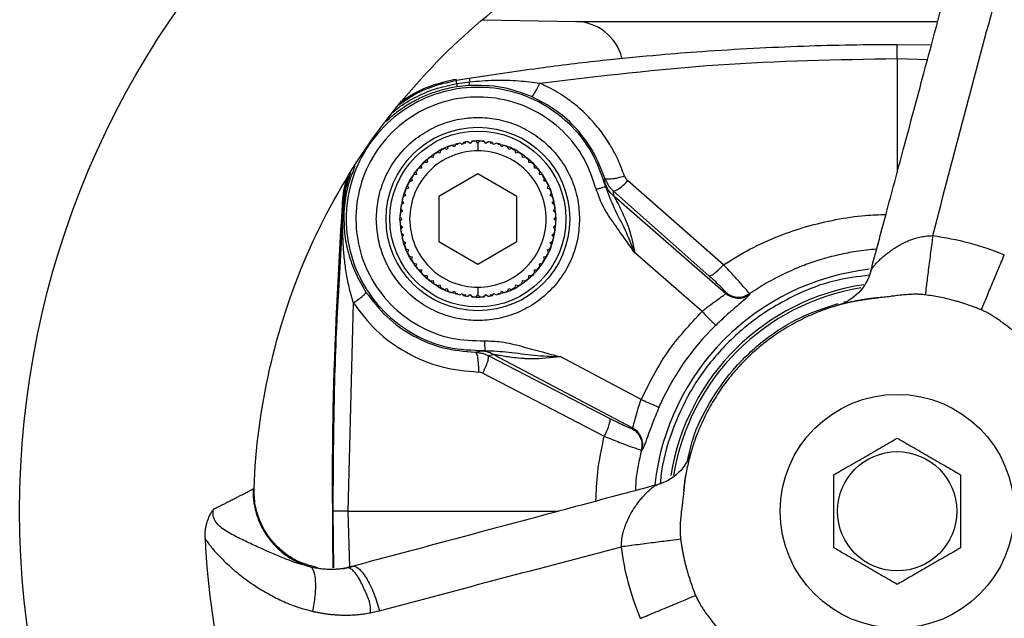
# Model space of a CAD drawing. Header units: millimetres. Extents: x 415 to 1550, y 0 to 812.
# Tile 2 of 51: x 724 to 825, y 79 to 141. Entities that reach past the tile are written whole.
import ezdxf

# ---------------------------------------------------------------- set-up
doc = ezdxf.new("R2010")
doc.units = ezdxf.units.MM

msp = doc.modelspace()

# ---------------------------------------------------------------- linework, layer by layer
at = {"color": 7, "linetype": 'Continuous', "lineweight": 25}
for p, q in [((771.21, 140.62), (780.77, 140.45)), ((817.24, 138.02), (813.74, 138.07)), ((768.52, 134.52), (768.54, 134.41)), ((769.86, 134.62), (768.54, 134.41)), ((768.57, 134.09), (769.91, 134.27)), ((769.79, 133.9), (768.59, 133.76)), ((767.57, 127.31), (767.31, 127.41)), ((767.67, 127.57), (767.57, 127.31)), ((768.33, 127.61), (768.08, 127.73)), ((768.46, 127.86), (768.33, 127.61)), ((769.12, 127.82), (768.89, 127.97)), ((769.27, 128.05), (769.12, 127.82)), ((769.93, 127.95), (769.71, 128.12)), ((770.1, 128.16), (769.93, 127.95)), ((770.74, 127.99), (770.55, 128.19)), ((770.94, 128.19), (770.74, 127.99)), ((770.74, 127.99), (770.74, 127.19)), ((771.56, 127.95), (771.38, 128.16)), ((771.78, 128.12), (771.56, 127.95)), ((772.37, 127.82), (772.21, 128.05)), ((772.6, 127.97), (772.37, 127.82)), ((773.15, 127.61), (773.03, 127.86)), ((773.4, 127.73), (773.15, 127.61)), ((773.92, 127.31), (773.82, 127.57)), ((774.18, 127.41), (773.92, 127.31)), ((765.54, 126.26), (765.53, 125.98)), ((766.16, 126.5), (765.88, 126.54)), ((766.2, 126.77), (766.16, 126.5)), ((766.84, 126.94), (766.57, 127.02)), ((766.92, 127.21), (766.84, 126.94)), ((774.64, 126.94), (774.57, 127.21)), ((774.91, 127.02), (774.64, 126.94)), ((775.33, 126.5), (775.29, 126.77)), ((775.6, 126.54), (775.33, 126.5)), ((775.96, 125.98), (775.95, 126.26)), ((764.95, 125.41), (764.67, 125.39)), ((764.93, 125.69), (764.95, 125.41)), ((765.53, 125.98), (765.25, 126)), ((776.24, 126), (775.96, 125.98)), ((776.54, 125.41), (776.56, 125.69)), ((776.82, 125.39), (776.54, 125.41)), ((763.92, 124.36), (763.99, 124.09)), ((764.43, 124.77), (764.16, 124.73)), ((764.39, 125.05), (764.43, 124.77)), ((770.74, 124.81), (766.74, 122.5)), ((774.74, 122.5), (770.74, 124.81)), ((777.05, 124.77), (777.1, 125.05)), ((777.33, 124.73), (777.05, 124.77)), ((777.5, 124.09), (777.57, 124.36)), ((783.75, 123.97), (783.75, 124.39)), ((763.62, 123.36), (763.36, 123.26)), ((763.52, 123.62), (763.62, 123.36)), ((763.99, 124.09), (763.72, 124.02)), ((777.77, 124.02), (777.5, 124.09)), ((777.87, 123.36), (777.97, 123.62)), ((778.13, 123.26), (777.87, 123.36)), ((795.93, 115.5), (786.07, 124.13)), ((763.33, 122.6), (763.08, 122.47)), ((763.2, 122.85), (763.33, 122.6)), ((766.74, 122.5), (766.74, 117.88)), ((774.74, 117.88), (774.74, 122.5)), ((778.16, 122.6), (778.29, 122.85)), ((778.41, 122.47), (778.16, 122.6)), ((784.67, 122.54), (784.64, 123.04)), ((784.64, 123.04), (794.43, 114.36)), ((796.15, 112.56), (784.67, 122.54)), ((756.92, 121.64), (756.81, 121.65)), ((756.87, 120.84), (756.92, 121.64)), ((756.92, 121.64), (756.99, 121.64)), ((756.93, 120.83), (756.99, 121.64)), ((756.99, 121.64), (757.05, 121.58)), ((757.05, 121.58), (757, 120.86)), ((762.81, 121.22), (762.99, 121)), ((763.11, 121.81), (762.88, 121.66)), ((762.96, 122.04), (763.11, 121.81)), ((778.37, 121.81), (778.53, 122.04)), ((778.61, 121.66), (778.37, 121.81)), ((778.5, 121), (778.68, 121.22)), ((756.93, 120.83), (756.87, 120.84)), ((756.93, 120.83), (757, 120.86)), ((762.75, 120.39), (762.94, 120.19)), ((762.94, 120.19), (762.75, 119.99)), ((762.99, 121), (762.77, 120.83)), ((778.72, 120.83), (778.5, 121)), ((778.54, 120.19), (778.74, 120.39)), ((778.74, 119.99), (778.54, 120.19)), ((762.77, 119.55), (762.99, 119.37)), ((762.99, 119.37), (762.81, 119.16)), ((778.5, 119.37), (778.72, 119.55)), ((778.68, 119.16), (778.5, 119.37)), ((762.88, 118.72), (763.11, 118.57)), ((763.11, 118.57), (762.96, 118.33)), ((778.37, 118.57), (778.61, 118.72)), ((778.53, 118.33), (778.37, 118.57)), ((763.08, 117.9), (763.33, 117.78)), ((763.33, 117.78), (763.2, 117.53)), ((766.74, 117.88), (770.74, 115.57)), ((770.74, 115.57), (774.74, 117.88)), ((778.16, 117.78), (778.41, 117.9)), ((778.29, 117.53), (778.16, 117.78)), ((763.36, 117.12), (763.62, 117.02)), ((763.62, 117.02), (763.52, 116.75)), ((763.72, 116.36), (763.99, 116.29)), ((763.99, 116.29), (763.92, 116.02)), ((777.5, 116.29), (777.77, 116.36)), ((777.57, 116.02), (777.5, 116.29)), ((777.87, 117.02), (778.13, 117.12)), ((777.97, 116.75), (777.87, 117.02)), ((793.73, 110.7), (786.82, 116.71)), ((764.16, 115.65), (764.43, 115.6)), ((764.43, 115.6), (764.39, 115.33)), ((777.05, 115.6), (777.33, 115.65)), ((777.1, 115.33), (777.05, 115.6)), ((764.67, 114.98), (764.95, 114.97)), ((764.95, 114.97), (764.93, 114.69)), ((765.25, 114.38), (765.53, 114.39)), ((765.53, 114.39), (765.54, 114.11)), ((775.95, 114.11), (775.96, 114.39)), ((775.96, 114.39), (776.24, 114.38)), ((776.54, 114.97), (776.82, 114.98)), ((776.56, 114.69), (776.54, 114.97)), ((765.88, 113.83), (766.16, 113.88)), ((766.16, 113.88), (766.2, 113.6)), ((766.57, 113.36), (766.84, 113.43)), ((766.84, 113.43), (766.92, 113.16)), ((770.74, 113.19), (770.74, 112.39)), ((774.57, 113.16), (774.64, 113.43)), ((774.64, 113.43), (774.91, 113.36)), ((775.29, 113.6), (775.33, 113.88)), ((775.33, 113.88), (775.6, 113.83)), ((767.31, 112.96), (767.57, 113.06)), ((767.57, 113.06), (767.67, 112.8)), ((768.08, 112.64), (768.33, 112.77)), ((768.33, 112.77), (768.46, 112.52)), ((768.89, 112.41), (769.12, 112.56)), ((769.12, 112.56), (769.27, 112.32)), ((769.71, 112.26), (769.93, 112.43)), ((769.93, 112.43), (770.1, 112.21)), ((770.55, 112.19), (770.74, 112.39)), ((770.74, 112.39), (770.94, 112.19)), ((771.38, 112.21), (771.56, 112.43)), ((771.56, 112.43), (771.78, 112.26)), ((772.21, 112.32), (772.37, 112.56)), ((772.37, 112.56), (772.6, 112.41)), ((773.03, 112.52), (773.15, 112.77)), ((773.15, 112.77), (773.4, 112.64)), ((773.82, 112.8), (773.92, 113.06)), ((773.92, 113.06), (774.18, 112.96)), ((796.16, 112.66), (796.15, 112.56)), ((798.59, 112.51), (798.59, 112.42)), ((757.45, 90.19), (757.97, 111.58)), ((770.45, 106.52), (770.9, 106.64)), ((771.8, 106.17), (772.34, 106.29)), ((771.8, 106.17), (784.26, 99.73)), ((772.34, 106.29), (786.59, 98.75)), ((787.49, 101.66), (779.17, 106.06)), ((771.24, 104.36), (783.7, 97.89)), ((786.5, 98.71), (786.59, 98.75)), ((787.59, 96.51), (787.51, 96.48)), ((755.86, 90.19), (755.92, 84.39)), ((757.08, 84.4), (757.76, 84.5))]:
    msp.add_line(p, q, dxfattribs=at)
at = {"color": 8, "linetype": 'Continuous', "lineweight": 25}
for p, q in [((780.77, 140.45), (817.9, 140.45)), ((813.74, 136.66), (816.85, 136.55)), ((813.74, 136.66), (813.74, 124.96)), ((773.75, 135.18), (769.86, 134.62)), ((769.51, 127.99), (769.19, 127.93)), ((772.3, 127.93), (771.98, 127.99)), ((783.75, 124.39), (783.95, 123.98)), ((756.87, 120.84), (756.4, 112.16)), ((769.19, 112.45), (769.51, 112.39)), ((771.98, 112.39), (772.3, 112.45)), ((808.27, 111.7), (808.71, 111.77)), ((770.45, 106.52), (770.86, 106.46)), ((757.59, 84.46), (757.45, 90.19)), ((757.45, 90.19), (778.97, 90.19))]:
    msp.add_line(p, q, dxfattribs=at)
at = {"color": 7, "linetype": 'Continuous', "lineweight": 25}
for centre, radius in [((813.74, 90.19), 90), ((770.74, 120.19), 9.42), ((770.74, 120.19), 9.03), ((813.74, 90.19), 12), ((813.74, 90.19), 6.12)]:
    msp.add_circle(centre, radius, dxfattribs=at)
for centre, radius, start, end in [((780.68, 135.46), 5, 14.8598, 89), ((770.74, 120.19), 8, 115.4152, 118.5848), ((770.74, 120.19), 8, 109.4152, 112.5848), ((770.74, 120.19), 8, 103.4152, 106.5848), ((770.74, 120.19), 8, 97.4152, 100.5848), ((770.74, 120.19), 8, 91.4152, 94.5848), ((770.74, 120.19), 8, 85.4152, 88.5848), ((770.74, 120.19), 8, 79.4152, 82.5848), ((770.74, 120.19), 8, 73.4152, 76.5848), ((770.74, 120.19), 8, 67.4152, 70.5848), ((770.74, 120.19), 8, 61.4152, 64.5848), ((770.74, 120.19), 8, 127.4152, 130.5848), ((770.74, 120.19), 8, 121.4152, 124.5848), ((770.74, 120.19), 8, 55.4152, 58.5848), ((770.74, 120.19), 8, 49.4152, 52.5848), ((770.74, 120.19), 8, 139.4152, 142.5848), ((770.74, 120.19), 8, 133.4152, 136.5848), ((770.74, 120.19), 8, 43.4152, 46.5848), ((770.74, 120.19), 8, 37.4152, 40.5848), ((770.74, 120.19), 8, 145.4152, 148.5848), ((770.74, 120.19), 8, 31.4152, 34.5848), ((770.74, 120.19), 8, 157.4152, 160.5848), ((770.74, 120.19), 8, 151.4152, 154.5848), ((770.74, 120.19), 8, 25.4152, 28.5848), ((770.74, 120.19), 8, 19.4152, 22.5848), ((783.67, 125.79), 2.92, 289.4291, 325.3121), ((770.74, 120.19), 8, 163.4152, 166.5848), ((770.74, 120.19), 8, 13.4152, 16.5848), ((770.74, 120.19), 8, 169.4152, 172.5848), ((770.74, 120.19), 8, 7.4152, 10.5848), ((770.74, 120.19), 8, 175.4152, 178.5848), ((770.74, 120.19), 8, 1.4152, 4.5848), ((770.74, 120.19), 8, 181.4152, 184.5848), ((770.74, 120.19), 8, 355.4152, 358.5848), ((770.74, 120.19), 8, 187.4152, 190.5848), ((770.74, 120.19), 8, 193.4152, 196.5848), ((770.74, 120.19), 8, 343.4152, 346.5848), ((770.74, 120.19), 8, 349.4152, 352.5848), ((770.74, 120.19), 8, 199.4152, 202.5848), ((770.74, 120.19), 8, 337.4152, 340.5848), ((770.74, 120.19), 8, 205.4152, 208.5848), ((770.74, 120.19), 8, 331.4152, 334.5848), ((770.74, 120.19), 8, 211.4152, 214.5848), ((770.74, 120.19), 8, 217.4152, 220.5848), ((770.74, 120.19), 8, 319.4152, 322.5848), ((770.74, 120.19), 8, 325.4152, 328.5848), ((770.74, 120.19), 8, 223.4152, 226.5848), ((770.74, 120.19), 8, 229.4152, 232.5848), ((770.74, 120.19), 8, 307.4152, 310.5848), ((770.74, 120.19), 8, 313.4152, 316.5848), ((813.74, 90.19), 25, 96.6149, 173.7424), ((770.74, 120.19), 8, 235.4152, 238.5848), ((770.74, 120.19), 8, 241.4152, 244.5848), ((770.74, 120.19), 8, 295.4152, 298.5848), ((770.74, 120.19), 8, 301.4152, 304.5848), ((813.74, 90.19), 23.5, 98.3395, 171.0182), ((770.74, 120.19), 8, 247.4152, 250.5848), ((770.74, 120.19), 8, 253.4152, 256.5848), ((770.74, 120.19), 8, 259.4152, 262.5848), ((770.74, 120.19), 8, 265.4152, 268.5848), ((770.74, 120.19), 8, 271.4152, 274.5848), ((770.74, 120.19), 8, 277.4152, 280.5848), ((770.74, 120.19), 8, 283.4152, 286.5848), ((770.74, 120.19), 8, 289.4152, 292.5848), ((813.74, 90.19), 26.66, 134.2987, 156.4002), ((813.74, 90.19), 71.03, 182.2416, 207.7564)]:
    msp.add_arc(centre, radius, start, end, dxfattribs=at)
at = {"color": 8, "linetype": 'Continuous', "lineweight": 25}
msp.add_arc((813.74, 90.19), 23.22, 99.1939, 170.8844, dxfattribs=at)
at = {"color": 7, "linetype": 'Continuous', "lineweight": 25}
for points, knots in [([(767.08, 136.86), (769.99, 139.77), (773.18, 142.41), (780, 147.06), (783.62, 149.06), (791.19, 152.35), (795.12, 153.64), (803.16, 155.47), (807.27, 156), (811.39, 156.15)], [0, 0, 0, 0, 0.25, 0.25, 0.5, 0.5, 0.75, 0.75, 1, 1, 1, 1]), ([(811.03, 114.82), (811.55, 116.78), (812.67, 120.94), (814.48, 127.72), (816.75, 136.18), (818.43, 142.45), (819.41, 146.09)], [0, 0, 0, 0, 0.188326, 0.39854, 0.650812, 1, 1, 1, 1]), ([(817.39, 118.48), (818.47, 122.62), (819.56, 126.76), (821.75, 135.03), (822.85, 139.17), (823.95, 143.3)], [0, 0, 0, 0, 0.5, 0.5, 1, 1, 1, 1]), ([(813.74, 138.07), (812.17, 138.07), (808.96, 138.05), (804.04, 137.92), (798.94, 137.7), (794.02, 137.39), (788.99, 137), (783.56, 136.46), (778.36, 135.87), (774.98, 135.36), (773.75, 135.18)], [0, 0, 0, 0, 0.117744, 0.240245, 0.367504, 0.499521, 0.608499, 0.744565, 0.907719, 1, 1, 1, 1]), ([(813.74, 136.66), (813.74, 136.85), (813.74, 137.23), (813.74, 137.69), (813.74, 138.01), (813.74, 138.05), (813.74, 138.07)], [0, 0, 0, 0, 0.2413451, 0.4967271, 0.7538708, 1, 1, 1, 1]), ([(747.79, 92.54), (747.93, 96.66), (748.47, 100.77), (750.29, 108.81), (751.58, 112.75), (754.87, 120.31), (756.87, 123.94), (761.52, 130.75), (764.16, 133.94), (767.08, 136.86)], [0, 0, 0, 0, 0.25, 0.25, 0.5, 0.5, 0.75, 0.75, 1, 1, 1, 1]), ([(777.1, 134.13), (783.19, 134.86), (795.36, 136.33), (807.61, 136.55), (813.74, 136.66)], [0, 0, 0, 0, 0.499946, 1, 1, 1, 1]), ([(768.52, 134.52), (767.76, 134.35), (766.23, 134.02), (764.3, 133.2), (763.24, 132.46), (762.83, 132.17)], [0, 0, 0, 0, 0.377192, 0.754383, 1, 1, 1, 1]), ([(768.57, 134.09), (768.56, 134.18), (768.54, 134.36), (768.54, 134.39), (768.54, 134.41)], [0, 0, 0, 0, 0.5, 1, 1, 1, 1]), ([(769.86, 134.62), (769.86, 134.6), (769.86, 134.56), (769.89, 134.36), (769.91, 134.27)], [0, 0, 0, 0, 0.512301, 1, 1, 1, 1]), ([(769.91, 134.27), (770.75, 134.34), (772.43, 134.48), (774.83, 134.43), (776.38, 134.22), (777.1, 134.13)], [0, 0, 0, 0, 0.34876, 0.700424, 1, 1, 1, 1]), ([(783.85, 123.49), (783.44, 124.69), (782.62, 127.11), (780.16, 130.12), (777.04, 132.36), (773.39, 133.63), (769.55, 133.83), (765.79, 132.96), (762.43, 131.07), (759.72, 128.32), (757.89, 124.93), (757.08, 121.16), (757.35, 117.32), (758.68, 113.7), (760.97, 110.59), (764.03, 108.26), (767.62, 106.8), (770.18, 106.73), (771.45, 106.69)], [0, 0, 0, 0, 0.0625, 0.125, 0.1875, 0.25, 0.3125, 0.375, 0.4375, 0.5, 0.5625, 0.625, 0.6875, 0.75, 0.8125, 0.875, 0.9375, 1, 1, 1, 1]), ([(768.57, 134.09), (768.58, 133.99), (768.6, 133.81), (768.59, 133.78), (768.59, 133.76)], [0, 0, 0, 0, 0.500617, 1, 1, 1, 1]), ([(769.79, 133.9), (769.81, 133.92), (769.86, 133.96), (769.89, 134.16), (769.91, 134.27)], [0, 0, 0, 0, 0.4999992, 1, 1, 1, 1]), ([(776.23, 132.76), (775.23, 133.13), (773.15, 133.9), (770.94, 133.9), (769.79, 133.9)], [0, 0, 0, 0, 0.4792478, 1, 1, 1, 1]), ([(776.23, 132.76), (776.27, 132.77), (776.34, 132.79), (776.55, 133.09), (776.82, 133.55), (777.01, 133.94), (777.1, 134.13)], [0, 0, 0, 0, 0.2427012, 0.5000012, 0.7573, 1, 1, 1, 1]), ([(785.77, 124.58), (785.57, 125.14), (785.29, 125.91), (784.86, 126.79), (784.58, 127.32), (784.23, 127.91), (783.79, 128.6), (783.27, 129.31), (782.7, 130.01), (781.83, 130.96), (780.58, 132.08), (778.92, 133.25), (777.7, 133.83), (777.1, 134.13)], [0, 0, 0, 0, 0.135691, 0.183601, 0.222508, 0.273269, 0.339433, 0.4066, 0.474771, 0.543939, 0.698567, 0.850593, 1, 1, 1, 1]), ([(782.88, 123.24), (782.52, 124.31), (781.78, 126.51), (779.53, 129.34), (776.54, 131.49), (773.09, 132.66), (769.6, 132.81), (766.23, 132.03), (763.12, 130.33), (760.53, 127.73), (758.8, 124.49), (758.1, 121.02), (758.35, 117.57), (759.52, 114.28), (761.65, 111.32), (764.59, 109.1), (767.95, 107.78), (770.28, 107.72), (771.4, 107.69)], [0, 0, 0, 0, 0.059449, 0.123067, 0.188519, 0.253041, 0.314091, 0.37241, 0.434861, 0.5, 0.565139, 0.62759, 0.685909, 0.746959, 0.811481, 0.876933, 0.940551, 1, 1, 1, 1]), ([(783.75, 124.39), (783.4, 125.29), (782.71, 127.08), (780.98, 129.42), (778.84, 131.41), (777.1, 132.31), (776.23, 132.76)], [0, 0, 0, 0, 0.250649, 0.500906, 0.750681, 1, 1, 1, 1]), ([(760.32, 120.19), (760.36, 120.82), (760.43, 122.13), (761.01, 124.07), (761.97, 125.94), (763.32, 127.61), (764.99, 128.96), (766.86, 129.93), (768.8, 130.49), (770.74, 130.67), (772.69, 130.49), (774.63, 129.93), (776.5, 128.96), (778.16, 127.61), (779.52, 125.94), (780.48, 124.07), (781.06, 122.13), (781.13, 120.82), (781.16, 120.19)], [0, 0, 0, 0, 0.058258, 0.120006, 0.18432, 0.25, 0.31568, 0.379994, 0.441742, 0.5, 0.558258, 0.620006, 0.68432, 0.75, 0.81568, 0.879994, 0.941742, 1, 1, 1, 1]), ([(770.74, 127.19), (769.83, 127.19), (768.91, 127.01), (767.22, 126.3), (766.44, 125.79), (765.15, 124.49), (764.63, 123.71), (763.93, 122.02), (763.74, 121.1), (763.74, 119.27), (763.93, 118.36), (764.63, 116.66), (765.15, 115.89), (766.44, 114.59), (767.22, 114.07), (768.91, 113.37), (769.83, 113.19), (770.74, 113.19)], [0, 0, 0, 0, 0.125, 0.125, 0.25, 0.25, 0.375, 0.375, 0.5, 0.5, 0.625, 0.625, 0.75, 0.75, 0.875, 0.875, 1, 1, 1, 1]), ([(770.74, 113.19), (771.66, 113.19), (772.58, 113.37), (774.27, 114.07), (775.05, 114.59), (776.34, 115.89), (776.86, 116.66), (777.56, 118.36), (777.74, 119.27), (777.74, 121.1), (777.56, 122.02), (776.86, 123.71), (776.34, 124.49), (775.05, 125.79), (774.27, 126.3), (772.58, 127.01), (771.66, 127.19), (770.74, 127.19)], [0, 0, 0, 0, 0.125, 0.125, 0.25, 0.25, 0.375, 0.375, 0.5, 0.5, 0.625, 0.625, 0.75, 0.75, 0.875, 0.875, 1, 1, 1, 1]), ([(785.77, 124.58), (785.53, 124.51), (785.17, 124.41), (784.72, 124.32), (784.4, 124.27), (784.13, 124.26), (783.87, 124.28), (783.8, 124.34), (783.75, 124.39)], [0, 0, 0, 0, 0.2398, 0.368581, 0.5, 0.631418, 0.760199, 1, 1, 1, 1]), ([(785.77, 124.58), (785.81, 124.5), (785.88, 124.33), (786.01, 124.19), (786.07, 124.13)], [0, 0, 0, 0, 0.500428, 1, 1, 1, 1]), ([(757.22, 124.12), (757.2, 124.07), (756.93, 123.28), (756.87, 122.44), (756.81, 121.65)], [0, 0, 0, 0, 0.064715, 1, 1, 1, 1]), ([(783.85, 123.49), (783.84, 123.48), (783.8, 123.47), (783.58, 123.42), (783.26, 123.34), (783.01, 123.27), (782.88, 123.24)], [0, 0, 0, 0, 0.25, 0.5, 0.75, 1, 1, 1, 1]), ([(786.82, 116.71), (786.49, 117.19), (785.74, 118.27), (784.58, 119.88), (783.48, 121.53), (783.07, 122.71), (782.88, 123.24)], [0, 0, 0, 0, 0.228669, 0.512671, 0.779918, 1, 1, 1, 1]), ([(783.85, 123.49), (783.82, 123.61), (783.77, 123.86), (783.76, 123.93), (783.75, 123.97)], [0, 0, 0, 0, 0.5159, 1, 1, 1, 1]), ([(784.67, 122.54), (784.47, 122.75), (784.06, 123.16), (783.86, 123.7), (783.75, 123.97)], [0, 0, 0, 0, 0.498023, 1, 1, 1, 1]), ([(786.82, 116.71), (786.51, 117.51), (785.89, 119.1), (784.7, 121.26), (784.13, 122.76), (783.85, 123.49)], [0, 0, 0, 0, 0.345493, 0.684491, 1, 1, 1, 1]), ([(783.95, 123.98), (784.01, 123.85), (784.17, 123.49), (784.46, 123.21), (784.64, 123.04)], [0, 0, 0, 0, 0.356791, 1, 1, 1, 1]), ([(784.67, 122.54), (784.67, 122.53), (784.69, 122.51), (784.76, 122.38), (785, 121.95), (785.41, 121.17), (785.72, 120.47), (785.98, 119.87), (786.42, 118.77), (786.65, 117.56), (786.82, 116.71)], [0, 0, 0, 0, 0.029836, 0.062305, 0.138731, 0.345773, 0.480039, 0.488922, 0.638129, 1, 1, 1, 1]), ([(756.81, 121.65), (756.41, 114.66), (755.69, 102.25), (755.81, 89.82), (755.86, 84.39)], [0, 0, 0, 0, 0.562959, 1, 1, 1, 1]), ([(757.97, 111.58), (757.83, 112.06), (757.55, 113.04), (757.25, 114.54), (757.04, 116.06), (756.92, 117.57), (756.87, 119.15), (756.91, 120.25), (756.93, 120.83)], [0, 0, 0, 0, 0.158754, 0.32449, 0.488609, 0.652278, 0.813869, 1, 1, 1, 1]), ([(757, 120.86), (757, 120.14), (757, 118.68), (757.42, 116.68), (758.11, 114.64), (758.88, 113.34), (759.26, 112.69)], [0, 0, 0, 0, 0.245231, 0.496016, 0.747687, 1, 1, 1, 1]), ([(781.16, 120.19), (781.13, 119.55), (781.06, 118.24), (780.48, 116.3), (779.52, 114.43), (778.16, 112.77), (776.5, 111.41), (774.63, 110.45), (772.69, 109.89), (770.74, 109.71), (768.8, 109.89), (766.86, 110.45), (764.99, 111.41), (763.32, 112.77), (761.97, 114.43), (761.01, 116.3), (760.43, 118.24), (760.36, 119.55), (760.32, 120.19)], [0, 0, 0, 0, 0.058258, 0.120006, 0.18432, 0.25, 0.31568, 0.379994, 0.441742, 0.5, 0.558258, 0.620006, 0.68432, 0.75, 0.81568, 0.879994, 0.941742, 1, 1, 1, 1]), ([(811.03, 114.82), (811.03, 114.83), (811.04, 114.87), (811.06, 114.92), (811.09, 114.98), (811.13, 115.05), (811.18, 115.12), (811.26, 115.24), (811.41, 115.44), (811.65, 115.7), (811.93, 115.99), (812.26, 116.29), (812.64, 116.6), (813.05, 116.92), (813.5, 117.22), (813.98, 117.51), (814.47, 117.77), (815.02, 118.01), (815.58, 118.21), (816.08, 118.34), (816.48, 118.41), (816.79, 118.45), (817.09, 118.47), (817.29, 118.48), (817.39, 118.48)], [0, 0, 0, 0, 0.017913, 0.036425, 0.055547, 0.075288, 0.095657, 0.116658, 0.174995, 0.240402, 0.299371, 0.369215, 0.434769, 0.500664, 0.573144, 0.632194, 0.700608, 0.761042, 0.825863, 0.884248, 0.9149, 0.944349, 0.972681, 1, 1, 1, 1]), ([(817.39, 118.48), (817.33, 117.96), (817.25, 117.38), (817.09, 116.17), (817.01, 115.54), (816.86, 114.37), (816.79, 113.83), (816.68, 112.96), (816.64, 112.63), (816.61, 112.4)], [0, 0, 0, 0, 0.25, 0.25, 0.5, 0.5, 0.75, 0.75, 1, 1, 1, 1]), ([(822.37, 110.86), (822.46, 111.07), (822.59, 111.38), (822.92, 112.19), (823.13, 112.69), (823.59, 113.78), (823.83, 114.36), (824.3, 115.49), (824.53, 116.03), (824.73, 116.51)], [0, 0, 0, 0, 0.25, 0.25, 0.5, 0.5, 0.75, 0.75, 1, 1, 1, 1]), ([(794.43, 114.36), (794.48, 114.35), (794.6, 114.35), (794.98, 114.59), (795.44, 114.99), (795.77, 115.33), (795.93, 115.5)], [0, 0, 0, 0, 0.24166, 0.5, 0.758341, 1, 1, 1, 1]), ([(798.59, 112.51), (798.55, 112.58), (798.45, 112.71), (797.88, 113.37), (797.04, 114.31), (796.32, 115.08), (795.93, 115.5)], [0, 0, 0, 0, 0.245758, 0.497457, 0.730077, 1, 1, 1, 1]), ([(796.16, 112.66), (796.14, 112.7), (796.09, 112.78), (795.71, 113.17), (795.15, 113.71), (794.67, 114.14), (794.43, 114.36)], [0, 0, 0, 0, 0.246609, 0.495073, 0.746241, 1, 1, 1, 1]), ([(811.03, 114.82), (810.81, 113.99), (810.37, 113.23), (809.17, 112), (808.42, 111.55), (807.59, 111.31)], [0, 0, 0, 0, 0.5, 0.5, 1, 1, 1, 1]), ([(756.4, 112.16), (756.35, 111.37), (756.12, 107.18), (755.92, 99.86), (755.88, 93.32), (755.86, 90.19)], [0, 0, 0, 0, 0.1077, 0.572793, 1, 1, 1, 1]), ([(757.97, 111.58), (758.15, 111.7), (758.52, 111.96), (758.96, 112.31), (759.24, 112.58), (759.25, 112.66), (759.26, 112.69)], [0, 0, 0, 0, 0.242195, 0.499996, 0.757799, 1, 1, 1, 1]), ([(759.26, 112.69), (759.94, 111.8), (761.3, 110.02), (764.06, 108.1), (767.15, 106.81), (769.35, 106.62), (770.45, 106.52)], [0, 0, 0, 0, 0.249627, 0.499542, 0.749704, 1, 1, 1, 1]), ([(793.73, 110.7), (794.02, 110.94), (794.6, 111.42), (795.42, 111.99), (795.92, 112.33), (796.13, 112.5), (796.15, 112.54), (796.15, 112.56)], [0, 0, 0, 0, 0.243073, 0.493316, 0.745994, 0.8755, 1, 1, 1, 1]), ([(798.59, 112.42), (798.53, 112.34), (798.41, 112.18), (797.56, 111.46), (796.4, 110.47), (795.54, 109.66), (795.13, 109.27)], [0, 0, 0, 0, 0.262608, 0.519266, 0.765423, 1, 1, 1, 1]), ([(796.15, 112.56), (796.33, 112.44), (796.68, 112.18), (797.34, 112.04), (798.02, 112.1), (798.4, 112.32), (798.59, 112.42)], [0, 0, 0, 0, 0.243155, 0.5, 0.756845, 1, 1, 1, 1]), ([(796.16, 112.66), (796.33, 112.53), (796.68, 112.28), (797.34, 112.14), (798.01, 112.19), (798.4, 112.41), (798.59, 112.51)], [0, 0, 0, 0, 0.238886, 0.494082, 0.752481, 1, 1, 1, 1]), ([(811.86, 112.11), (811.7, 112.09), (811.38, 112.06), (810.91, 112.01), (810.44, 111.94), (809.97, 111.86), (809.5, 111.78), (809.03, 111.68), (808.57, 111.57), (807.63, 111.33), (806.24, 110.9), (804.45, 110.16), (802.73, 109.26), (801.42, 108.43), (800.49, 107.75), (799.89, 107.28), (799.3, 106.79), (798.73, 106.28), (798.37, 105.92), (798.19, 105.74)], [0, 0, 0, 0, 0.0310616, 0.0620804, 0.093071, 0.124048, 0.1550261, 0.1860199, 0.2170441, 0.2481132, 0.3740411, 0.5000037, 0.6259317, 0.7518942, 0.8015698, 0.8511583, 0.9007195, 0.9503134, 1, 1, 1, 1]), ([(808.34, 111.51), (808.49, 111.55), (808.79, 111.63), (809.56, 111.79), (810.42, 111.94), (811.18, 112.05), (811.66, 112.09), (811.8, 112.1)], [0, 0, 0, 0, 0.241426, 0.465726, 0.686645, 0.908985, 1, 1, 1, 1]), ([(816.61, 112.4), (816.53, 112.41), (816.38, 112.43), (816.15, 112.45), (815.91, 112.46), (815.66, 112.46), (815.31, 112.46), (814.83, 112.43), (814.21, 112.38), (813.61, 112.31), (813, 112.23), (812.43, 112.16), (812.04, 112.12), (811.86, 112.11)], [0, 0, 0, 0, 0.047535, 0.096368, 0.146546, 0.198117, 0.251121, 0.367027, 0.500565, 0.64327, 0.750342, 0.886918, 1, 1, 1, 1]), ([(822.37, 110.86), (822.24, 110.91), (821.97, 111.02), (821.58, 111.17), (821.17, 111.32), (820.77, 111.46), (820.36, 111.59), (819.95, 111.71), (819.44, 111.85), (818.82, 112.01), (818.09, 112.17), (817.35, 112.3), (816.86, 112.37), (816.61, 112.4)], [0, 0, 0, 0, 0.071492, 0.14292, 0.21431, 0.285687, 0.357079, 0.42851, 0.500008, 0.625061, 0.749984, 0.874917, 1, 1, 1, 1]), ([(757.97, 111.58), (758.71, 110.6), (760.23, 108.6), (763.37, 106.36), (766.96, 104.83), (769.53, 104.59), (770.79, 104.48)], [0, 0, 0, 0, 0.2387977, 0.4905883, 0.7511567, 1, 1, 1, 1]), ([(787.49, 101.66), (788.31, 103.32), (789.95, 106.63), (792.47, 109.34), (793.73, 110.7)], [0, 0, 0, 0, 0.5, 1, 1, 1, 1]), ([(793.73, 110.7), (793.91, 110.51), (794.26, 110.15), (794.72, 109.69), (795.04, 109.36), (795.1, 109.3), (795.13, 109.27)], [0, 0, 0, 0, 0.2500007, 0.4999999, 0.7500001, 1, 1, 1, 1]), ([(826.34, 108.23), (826.24, 108.29), (826.05, 108.43), (825.73, 108.67), (825.34, 108.96), (824.9, 109.29), (824.41, 109.65), (823.92, 110), (823.47, 110.29), (823.08, 110.52), (822.72, 110.7), (822.49, 110.81), (822.37, 110.86)], [0, 0, 0, 0, 0.069858, 0.153075, 0.249662, 0.37458, 0.499443, 0.632959, 0.748891, 0.836406, 0.920039, 1, 1, 1, 1]), ([(771.4, 107.69), (771.99, 107.67), (773.28, 107.63), (775.25, 107.12), (777.24, 106.56), (778.56, 106.22), (779.17, 106.06)], [0, 0, 0, 0, 0.220431, 0.485187, 0.763307, 1, 1, 1, 1]), ([(771.4, 107.69), (771.41, 107.56), (771.42, 107.3), (771.44, 106.97), (771.45, 106.74), (771.45, 106.71), (771.45, 106.69)], [0, 0, 0, 0, 0.25, 0.499999, 0.749999, 1, 1, 1, 1]), ([(770.45, 106.52), (770.5, 106.49), (770.57, 106.44), (770.66, 106.18), (770.71, 105.92), (770.75, 105.59), (770.79, 105.12), (770.79, 104.73), (770.79, 104.48)], [0, 0, 0, 0, 0.239442, 0.368351, 0.5, 0.631649, 0.760558, 1, 1, 1, 1]), ([(770.86, 106.46), (771.01, 106.44), (771.34, 106.4), (771.64, 106.25), (771.8, 106.17)], [0, 0, 0, 0, 0.470549, 1, 1, 1, 1]), ([(770.9, 106.64), (770.94, 106.65), (771.03, 106.66), (771.31, 106.68), (771.45, 106.69)], [0, 0, 0, 0, 0.481793, 1, 1, 1, 1]), ([(772.34, 106.29), (772.11, 106.39), (771.66, 106.6), (771.15, 106.63), (770.9, 106.64)], [0, 0, 0, 0, 0.499999, 1, 1, 1, 1]), ([(771.24, 104.36), (771.35, 104.57), (771.55, 105.01), (771.76, 105.58), (771.86, 106.02), (771.82, 106.12), (771.8, 106.17)], [0, 0, 0, 0, 0.24208, 0.500674, 0.758896, 1, 1, 1, 1]), ([(771.45, 106.69), (772.27, 106.65), (773.95, 106.56), (776.5, 106.15), (778.28, 106.09), (779.17, 106.06)], [0, 0, 0, 0, 0.318297, 0.656605, 1, 1, 1, 1]), ([(779.17, 106.06), (778.19, 105.94), (777.01, 105.79), (775.74, 105.84), (775.38, 105.86), (775.2, 105.88), (774.83, 105.91), (774.03, 105.99), (773.1, 106.15), (772.55, 106.25), (772.39, 106.28), (772.36, 106.29), (772.34, 106.29)], [0, 0, 0, 0, 0.380194, 0.461339, 0.513894, 0.528679, 0.533198, 0.667467, 0.869777, 0.941559, 0.97212, 1, 1, 1, 1]), ([(798.19, 105.74), (798.08, 105.63), (797.85, 105.4), (797.53, 105.06), (797.21, 104.7), (796.9, 104.34), (796.59, 103.97), (796.3, 103.6), (796.01, 103.21), (795.45, 102.43), (794.67, 101.21), (793.77, 99.48), (793.03, 97.69), (792.57, 96.21), (792.29, 95.09), (792.14, 94.34), (792, 93.59), (791.9, 92.83), (791.85, 92.33), (791.83, 92.07)], [0, 0, 0, 0, 0.0310616, 0.0620804, 0.093071, 0.124048, 0.1550262, 0.18602, 0.2170442, 0.2481133, 0.3740412, 0.5000037, 0.6259316, 0.7518941, 0.8015697, 0.8511582, 0.9007194, 0.9503134, 1, 1, 1, 1]), ([(771.24, 104.36), (771.17, 104.4), (771.03, 104.46), (770.87, 104.47), (770.79, 104.48)], [0, 0, 0, 0, 0.499609, 1, 1, 1, 1]), ([(786.59, 98.75), (786.6, 98.76), (786.64, 98.79), (786.72, 99.05), (786.86, 99.63), (787.11, 100.6), (787.36, 101.31), (787.49, 101.66)], [0, 0, 0, 0, 0.12474, 0.254513, 0.507415, 0.75729, 1, 1, 1, 1]), ([(787.49, 101.66), (787.72, 101.56), (788.18, 101.36), (788.78, 101.1), (789.2, 100.91), (789.28, 100.88), (789.32, 100.86)], [0, 0, 0, 0, 0.25, 0.5, 0.75, 1, 1, 1, 1]), ([(789.32, 100.86), (789.09, 100.33), (788.64, 99.25), (788.12, 97.82), (787.75, 96.76), (787.65, 96.6), (787.59, 96.51)], [0, 0, 0, 0, 0.2343172, 0.4802132, 0.7370598, 1, 1, 1, 1]), ([(783.7, 97.89), (783.81, 98.1), (784.02, 98.54), (784.23, 99.12), (784.33, 99.57), (784.28, 99.68), (784.26, 99.73)], [0, 0, 0, 0, 0.241428, 0.5, 0.758572, 1, 1, 1, 1]), ([(784.26, 99.73), (784.55, 99.58), (785.14, 99.28), (785.85, 98.95), (786.36, 98.73), (786.45, 98.71), (786.5, 98.71)], [0, 0, 0, 0, 0.253682, 0.505036, 0.753616, 1, 1, 1, 1]), ([(786.5, 98.71), (786.68, 98.59), (787.05, 98.35), (787.42, 97.78), (787.6, 97.13), (787.54, 96.69), (787.51, 96.48)], [0, 0, 0, 0, 0.243164, 0.500086, 0.756962, 1, 1, 1, 1]), ([(787.59, 96.51), (787.62, 96.72), (787.69, 97.16), (787.5, 97.82), (787.13, 98.39), (786.77, 98.63), (786.59, 98.75)], [0, 0, 0, 0, 0.24308, 0.5, 0.75692, 1, 1, 1, 1]), ([(783.7, 97.89), (784.24, 97.67), (785.24, 97.27), (786.44, 96.82), (787.27, 96.53), (787.43, 96.49), (787.51, 96.48)], [0, 0, 0, 0, 0.272042, 0.502593, 0.75548, 1, 1, 1, 1]), ([(807.24, 93.94), (807.77, 94.25), (808.31, 94.56), (809.39, 95.18), (809.94, 95.49), (810.76, 95.97), (811.04, 96.13), (811.59, 96.45), (811.86, 96.61), (812.68, 97.08), (813.21, 97.39), (813.74, 97.69)], [0, 0, 0, 0, 0.25, 0.25, 0.5, 0.5, 0.625, 0.625, 0.75, 0.75, 1, 1, 1, 1]), ([(813.74, 97.69), (814.27, 97.39), (814.81, 97.08), (815.89, 96.46), (816.44, 96.14), (817.26, 95.66), (817.54, 95.5), (818.09, 95.18), (818.36, 95.03), (819.18, 94.56), (819.71, 94.25), (820.24, 93.94)], [0, 0, 0, 0, 0.25, 0.25, 0.5, 0.5, 0.625, 0.625, 0.75, 0.75, 1, 1, 1, 1]), ([(792.62, 96.34), (792.38, 95.52), (791.93, 94.76), (790.71, 93.56), (789.94, 93.13), (789.11, 92.91)], [0, 0, 0, 0, 0.5, 0.5, 1, 1, 1, 1]), ([(791.87, 92.33), (791.91, 92.74), (791.96, 93.33), (792.05, 93.81), (792.07, 93.95)], [0, 0, 0, 0, 0.694078, 1, 1, 1, 1]), ([(807.24, 86.44), (807.24, 87.05), (807.24, 87.67), (807.24, 88.91), (807.24, 89.54), (807.24, 90.5), (807.24, 90.82), (807.24, 91.45), (807.24, 91.77), (807.24, 92.71), (807.24, 93.33), (807.24, 93.94)], [0, 0, 0, 0, 0.25, 0.25, 0.5, 0.5, 0.625, 0.625, 0.75, 0.75, 1, 1, 1, 1]), ([(820.24, 93.94), (820.24, 93.33), (820.24, 92.71), (820.24, 91.46), (820.24, 90.83), (820.24, 89.88), (820.24, 89.56), (820.24, 88.92), (820.24, 88.61), (820.24, 87.67), (820.24, 87.05), (820.24, 86.44)], [0, 0, 0, 0, 0.25, 0.25, 0.5, 0.5, 0.625, 0.625, 0.75, 0.75, 1, 1, 1, 1]), ([(789.11, 92.91), (787.91, 92.58), (785.32, 91.89), (781.17, 90.78), (775.44, 89.24), (767.61, 87.14), (761.34, 85.46), (757.84, 84.53)], [0, 0, 0, 0, 0.115386, 0.24814, 0.398265, 0.664753, 1, 1, 1, 1]), ([(785.46, 86.54), (785.46, 86.61), (785.46, 86.73), (785.47, 86.91), (785.48, 87.07), (785.5, 87.27), (785.53, 87.53), (785.62, 87.94), (785.76, 88.45), (786.01, 89.14), (786.44, 90), (786.9, 90.73), (787.32, 91.28), (787.58, 91.59), (787.81, 91.85), (788, 92.05), (788.22, 92.27), (788.46, 92.49), (788.68, 92.66), (788.84, 92.78), (788.97, 92.86), (789.07, 92.89), (789.11, 92.91)], [0, 0, 0, 0, 0.018453, 0.035065, 0.049759, 0.062478, 0.092389, 0.125005, 0.183987, 0.249898, 0.35707, 0.499988, 0.562499, 0.624993, 0.666961, 0.70862, 0.749937, 0.818012, 0.875021, 0.911157, 0.952943, 1, 1, 1, 1]), ([(743.62, 90.42), (743.71, 90.47), (743.88, 90.54), (744.11, 90.66), (744.32, 90.76), (744.5, 90.85), (744.66, 90.93), (744.8, 91), (744.91, 91.06), (745.01, 91.11), (745.22, 91.22), (745.54, 91.37), (745.94, 91.58), (746.37, 91.8), (746.8, 92.02), (747.13, 92.19), (747.35, 92.31), (747.48, 92.38), (747.59, 92.43), (747.65, 92.47), (747.68, 92.49)], [0, 0, 0, 0, 0.041185, 0.079014, 0.113488, 0.144614, 0.172393, 0.19683, 0.217925, 0.235681, 0.250101, 0.33546, 0.418804, 0.500178, 0.627436, 0.750035, 0.814951, 0.875023, 0.927177, 1, 1, 1, 1]), ([(747.68, 92.49), (747.69, 92.49), (747.72, 92.5), (747.74, 92.52), (747.76, 92.53), (747.78, 92.54), (747.79, 92.54), (747.79, 92.54), (747.79, 92.54)], [0, 0, 0, 0, 0.203331, 0.370028, 0.500104, 0.708433, 0.916565, 1, 1, 1, 1]), ([(747.68, 92.49), (747.68, 92.39), (747.67, 92.19), (747.68, 91.89), (747.7, 91.59), (747.73, 91.29), (747.77, 91), (747.82, 90.71), (747.88, 90.42), (747.96, 90.13), (748.14, 89.51), (748.52, 88.58), (749.22, 87.44), (750.11, 86.43), (750.94, 85.74), (751.61, 85.31), (752.08, 85.06), (752.57, 84.83), (753.06, 84.64), (753.4, 84.54), (753.58, 84.49)], [0, 0, 0, 0, 0.027935, 0.055762, 0.083509, 0.111207, 0.138889, 0.16659, 0.194344, 0.222186, 0.250149, 0.375047, 0.500016, 0.624954, 0.749885, 0.800075, 0.849971, 0.899786, 0.949729, 1, 1, 1, 1]), ([(754.35, 84.39), (753.73, 84.55), (752.35, 84.9), (750.6, 86.05), (749.22, 87.55), (748.34, 89.16), (747.83, 90.84), (747.8, 91.97), (747.79, 92.54)], [0, 0, 0, 0, 0.16936, 0.372171, 0.540208, 0.703247, 0.850864, 1, 1, 1, 1]), ([(791.83, 92.07), (791.82, 91.96), (791.79, 91.72), (791.75, 91.33), (791.69, 90.84), (791.62, 90.3), (791.55, 89.69), (791.5, 89.1), (791.47, 88.56), (791.47, 88.11), (791.49, 87.71), (791.52, 87.45), (791.53, 87.32)], [0, 0, 0, 0, 0.069867, 0.153085, 0.249663, 0.37458, 0.499444, 0.632872, 0.748892, 0.836386, 0.920018, 1, 1, 1, 1]), ([(742.76, 87.41), (742.76, 87.48), (742.75, 87.62), (742.76, 87.83), (742.77, 88.03), (742.79, 88.3), (742.85, 88.64), (742.94, 89.01), (743.07, 89.4), (743.23, 89.78), (743.43, 90.13), (743.56, 90.33), (743.62, 90.42)], [0, 0, 0, 0, 0.0646804, 0.1277258, 0.1892756, 0.2494807, 0.3742064, 0.4997948, 0.6054667, 0.7552221, 0.8866579, 1, 1, 1, 1]), ([(757.45, 90.19), (757.24, 90.19), (756.81, 90.19), (756.29, 90.19), (755.93, 90.19), (755.88, 90.19), (755.86, 90.19)], [0, 0, 0, 0, 0.242032, 0.499016, 0.756536, 1, 1, 1, 1]), ([(753.58, 84.49), (752.74, 84.67), (751.9, 84.95), (750.63, 85.44), (750.2, 85.62), (749.33, 86), (748.89, 86.2), (747.99, 86.6), (747.53, 86.82), (746.61, 87.25), (746.14, 87.48), (745.45, 87.85), (745.22, 87.98), (744.78, 88.25), (744.57, 88.39), (744.19, 88.7), (744.02, 88.87), (743.75, 89.25), (743.65, 89.45), (743.6, 89.67)], [0, 0, 0, 0, 0.25, 0.25, 0.375, 0.375, 0.5, 0.5, 0.625, 0.625, 0.75, 0.75, 0.8125, 0.8125, 0.875, 0.875, 0.9375, 0.9375, 1, 1, 1, 1]), ([(742.76, 87.41), (742.83, 87.3), (742.99, 87.06), (743.25, 86.71), (743.53, 86.35), (743.84, 85.99), (744.32, 85.47), (744.96, 84.84), (745.66, 84.21), (746.54, 83.49), (747.67, 82.66), (749.11, 81.76), (750.38, 81.11), (751.4, 80.67), (752.15, 80.39), (752.81, 80.19), (753.35, 80.04), (753.67, 79.96), (753.81, 79.92)], [0, 0, 0, 0, 0.027375, 0.063874, 0.094229, 0.12514, 0.167337, 0.250165, 0.320152, 0.374248, 0.500139, 0.627592, 0.750067, 0.814082, 0.87505, 0.926435, 0.968502, 1, 1, 1, 1]), ([(791.53, 87.32), (791.31, 87.29), (790.97, 87.25), (790.1, 87.14), (789.57, 87.07), (788.4, 86.92), (787.77, 86.84), (786.55, 86.68), (785.97, 86.61), (785.46, 86.54)], [0, 0, 0, 0, 0.25, 0.25, 0.5, 0.5, 0.75, 0.75, 1, 1, 1, 1]), ([(791.53, 87.32), (791.55, 87.18), (791.59, 86.9), (791.66, 86.48), (791.73, 86.06), (791.81, 85.64), (791.9, 85.22), (792, 84.81), (792.14, 84.29), (792.31, 83.67), (792.54, 82.96), (792.79, 82.26), (792.98, 81.79), (793.07, 81.56)], [0, 0, 0, 0, 0.071482, 0.142903, 0.214289, 0.285667, 0.357062, 0.4285, 0.500007, 0.625028, 0.749941, 0.874885, 1, 1, 1, 1]), ([(760.63, 79.98), (764.77, 81.08), (768.9, 82.18), (777.18, 84.37), (781.32, 85.46), (785.46, 86.54)], [0, 0, 0, 0, 0.5, 0.5, 1, 1, 1, 1]), ([(813.74, 82.68), (813.21, 82.99), (812.68, 83.3), (811.6, 83.92), (811.05, 84.24), (810.22, 84.72), (809.95, 84.88), (809.4, 85.19), (809.12, 85.35), (808.31, 85.82), (807.78, 86.13), (807.24, 86.44)], [0, 0, 0, 0, 0.25, 0.25, 0.5, 0.5, 0.625, 0.625, 0.75, 0.75, 1, 1, 1, 1]), ([(820.24, 86.44), (819.71, 86.13), (819.18, 85.82), (818.1, 85.2), (817.55, 84.88), (816.72, 84.4), (816.45, 84.24), (815.9, 83.93), (815.62, 83.77), (814.81, 83.3), (814.28, 82.99), (813.74, 82.68)], [0, 0, 0, 0, 0.25, 0.25, 0.5, 0.5, 0.625, 0.625, 0.75, 0.75, 1, 1, 1, 1]), ([(753.81, 79.92), (753.91, 80.44), (754, 80.98), (754.1, 82.03), (754.12, 82.53), (754.08, 83.39), (754.02, 83.74), (753.83, 84.26), (753.71, 84.42), (753.58, 84.49)], [0, 0, 0, 0, 0.25, 0.25, 0.5, 0.5, 0.75, 0.75, 1, 1, 1, 1]), ([(753.58, 84.49), (753.68, 84.47), (753.89, 84.43), (754.21, 84.37), (754.51, 84.33), (754.82, 84.29), (755.11, 84.27), (755.47, 84.25), (755.89, 84.25), (756.36, 84.27), (756.83, 84.32), (757.13, 84.37), (757.28, 84.4)], [0, 0, 0, 0, 0.089559, 0.176556, 0.261048, 0.343098, 0.42276, 0.500067, 0.630825, 0.757576, 0.880543, 1, 1, 1, 1]), ([(756.96, 84.29), (757.2, 84.35), (757.49, 84.43), (757.57, 84.45), (757.59, 84.46)], [0, 0, 0, 0, 0.805652, 1, 1, 1, 1]), ([(757.84, 84.53), (757.8, 84.51), (757.7, 84.49), (757.56, 84.46), (757.42, 84.43), (757.32, 84.41), (757.28, 84.4)], [0, 0, 0, 0, 0.249857, 0.500526, 0.774295, 1, 1, 1, 1]), ([(759.72, 79.78), (759.72, 79.87), (759.73, 80.03), (759.73, 80.36), (759.69, 80.65), (759.61, 80.93), (759.55, 81.13), (759.45, 81.37), (759.31, 81.7), (759.14, 82.07), (758.97, 82.44), (758.8, 82.8), (758.57, 83.26), (758.26, 83.76), (757.97, 84.09), (757.74, 84.27), (757.61, 84.34), (757.51, 84.38), (757.43, 84.4), (757.36, 84.41), (757.31, 84.4), (757.28, 84.4)], [0, 0, 0, 0, 0.03548, 0.06277, 0.124899, 0.147144, 0.175559, 0.208465, 0.250237, 0.317804, 0.375151, 0.423448, 0.500154, 0.627224, 0.74977, 0.807017, 0.869335, 0.900814, 0.93354, 0.966463, 1, 1, 1, 1]), ([(757.84, 84.53), (758.02, 84.57), (758.24, 84.52), (758.61, 84.23), (758.74, 84.09), (759.01, 83.77), (759.15, 83.57), (759.42, 83.12), (759.56, 82.87), (759.82, 82.34), (759.94, 82.05), (760.29, 81.17), (760.48, 80.56), (760.63, 79.98)], [0, 0, 0, 0, 0.25, 0.25, 0.375, 0.375, 0.5, 0.5, 0.625, 0.625, 0.75, 0.75, 1, 1, 1, 1]), ([(787.42, 79.2), (787.9, 79.4), (788.44, 79.63), (789.57, 80.1), (790.16, 80.34), (791.25, 80.8), (791.75, 81.01), (792.56, 81.35), (792.87, 81.48), (793.07, 81.56)], [0, 0, 0, 0, 0.25, 0.25, 0.5, 0.5, 0.75, 0.75, 1, 1, 1, 1]), ([(793.07, 81.56), (793.1, 81.49), (793.16, 81.35), (793.27, 81.14), (793.38, 80.93), (793.49, 80.71), (793.67, 80.41), (793.93, 80.01), (794.29, 79.5), (794.66, 79.01), (795.03, 78.52), (795.37, 78.07), (795.6, 77.74), (795.7, 77.6)], [0, 0, 0, 0, 0.047534, 0.096365, 0.146543, 0.198113, 0.251117, 0.367025, 0.500563, 0.643268, 0.750341, 0.88693, 1, 1, 1, 1]), ([(753.81, 79.92), (753.93, 79.9), (754.18, 79.84), (754.55, 79.77), (754.92, 79.71), (755.29, 79.65), (755.66, 79.61), (756.02, 79.58), (756.39, 79.55), (756.84, 79.54), (757.36, 79.53), (757.95, 79.55), (758.55, 79.6), (759.13, 79.67), (759.52, 79.74), (759.72, 79.78)], [0, 0, 0, 0, 0.063428, 0.126517, 0.189302, 0.25182, 0.314111, 0.376216, 0.438171, 0.500013, 0.600809, 0.701035, 0.800865, 0.900467, 1, 1, 1, 1])]:
    msp.add_open_spline(points, degree=3, knots=knots, dxfattribs=at)
at = {"color": 8, "linetype": 'Continuous', "lineweight": 25}
for points, knots in [([(762.63, 131.91), (763.2, 132.3), (764.4, 133.13), (766.41, 133.96), (767.85, 134.26), (768.54, 134.41)], [0, 0, 0, 0, 0.318403, 0.674134, 1, 1, 1, 1]), ([(768.59, 133.76), (768.05, 133.66), (767.01, 133.46), (765.6, 132.96), (764.26, 132.34), (763.01, 131.58), (762.01, 130.84), (761.49, 130.34), (761.34, 130.19)], [0, 0, 0, 0, 0.20166, 0.384041, 0.547136, 0.73805, 0.921074, 1, 1, 1, 1]), ([(762.06, 131.15), (762.14, 131.22), (762.77, 131.81), (764.2, 132.65), (766.3, 133.61), (767.81, 133.93), (768.57, 134.09)], [0, 0, 0, 0, 0.045727, 0.3612732, 0.6793573, 1, 1, 1, 1]), ([(768.69, 127.83), (768.39, 127.79), (767.54, 127.67), (766.31, 126.93), (765.02, 125.92), (763.98, 124.62), (762.98, 122.75), (762.82, 121.2), (762.71, 120.19)], [0, 0, 0, 0, 0.087993, 0.242568, 0.400424, 0.558279, 0.712855, 1, 1, 1, 1]), ([(771.44, 128.09), (771.21, 128.16), (770.74, 128.29), (770.28, 128.16), (770.05, 128.09)], [0, 0, 0, 0, 0.5000013, 1, 1, 1, 1]), ([(778.78, 120.19), (778.67, 121.2), (778.51, 122.75), (777.5, 124.62), (776.47, 125.92), (775.17, 126.93), (773.95, 127.67), (773.1, 127.79), (772.8, 127.83)], [0, 0, 0, 0, 0.287145, 0.441721, 0.599576, 0.757432, 0.912007, 1, 1, 1, 1]), ([(758.13, 125.61), (757.86, 124.94), (757.34, 123.64), (757.14, 122.25), (757.05, 121.58)], [0, 0, 0, 0, 0.512311, 1, 1, 1, 1]), ([(756.92, 121.64), (756.99, 122.35), (757.07, 123.34), (757.39, 124.28), (757.47, 124.54)], [0, 0, 0, 0, 0.71926, 1, 1, 1, 1]), ([(756.99, 121.64), (757.04, 122.09), (757.16, 123.03), (757.4, 124.13), (757.65, 124.76), (757.71, 124.92)], [0, 0, 0, 0, 0.39601, 0.847396, 1, 1, 1, 1]), ([(762.71, 120.19), (762.82, 119.18), (762.98, 117.62), (763.98, 115.75), (765.02, 114.46), (766.31, 113.45), (767.54, 112.71), (768.39, 112.59), (768.69, 112.55)], [0, 0, 0, 0, 0.287145, 0.44172, 0.599576, 0.757432, 0.912007, 1, 1, 1, 1]), ([(772.8, 112.55), (773.1, 112.59), (773.95, 112.71), (775.17, 113.45), (776.47, 114.46), (777.5, 115.75), (778.51, 117.62), (778.67, 119.18), (778.78, 120.19)], [0, 0, 0, 0, 0.087993, 0.242568, 0.400424, 0.55828, 0.712855, 1, 1, 1, 1]), ([(795.93, 115.5), (796.82, 116.05), (798.67, 117.18), (801.53, 118.46), (804.48, 119.47), (807.42, 120.16), (810.15, 120.58), (811.88, 120.64), (812.59, 120.66)], [0, 0, 0, 0, 0.178162, 0.366949, 0.531211, 0.706518, 0.879068, 1, 1, 1, 1]), ([(811.64, 117.1), (810.93, 117.03), (809.63, 116.9), (807.68, 116.51), (805.89, 116.04), (804.04, 115.4), (802.2, 114.61), (800.32, 113.64), (799.16, 112.88), (798.59, 112.51)], [0, 0, 0, 0, 0.151781, 0.281678, 0.425822, 0.547669, 0.701705, 0.855119, 1, 1, 1, 1]), ([(810.86, 114.41), (809.7, 114.26), (806.86, 113.92), (803.42, 112.5), (800.52, 110.86), (797.88, 108.98), (795.06, 106.26), (792.4, 102.51), (790.51, 98.34), (789.62, 95.1), (789.46, 93.28), (789.44, 93.04)], [0, 0, 0, 0, 0.10706, 0.261549, 0.337278, 0.413023, 0.558264, 0.695296, 0.832329, 0.97757, 1, 1, 1, 1]), ([(770.05, 112.29), (770.28, 112.22), (770.74, 112.09), (771.21, 112.22), (771.44, 112.29)], [0, 0, 0, 0, 0.499999, 1, 1, 1, 1]), ([(792.26, 95.44), (792.42, 96.17), (792.87, 98.23), (794.42, 101.35), (796.79, 104.77), (799.9, 107.74), (803.57, 110.16), (806.34, 111.08), (807.69, 111.53)], [0, 0, 0, 0, 0.095665, 0.269229, 0.442793, 0.626753, 0.818361, 1, 1, 1, 1]), ([(782.85, 91.23), (782.88, 92.21), (782.96, 94.46), (783.44, 96.65), (783.7, 97.89)], [0, 0, 0, 0, 0.438507, 1, 1, 1, 1]), ([(787.51, 96.48), (787.27, 95.43), (786.96, 94.05), (786.9, 92.64), (786.89, 92.31)], [0, 0, 0, 0, 0.762239, 1, 1, 1, 1])]:
    msp.add_open_spline(points, degree=3, knots=knots, dxfattribs=at)
at = {"color": 7, "linetype": 'Continuous', "lineweight": 25}
for points in [[(817.39, 118.48), (819.91, 118.15), (822.39, 117.49), (824.73, 116.51)], [(743.6, 89.67), (743.55, 89.91), (743.57, 90.17), (743.62, 90.42)], [(787.42, 79.2), (786.44, 81.55), (785.78, 84.02), (785.46, 86.54)], [(759.72, 79.78), (760.02, 79.83), (760.33, 79.9), (760.63, 79.98)]]:
    msp.add_open_spline(points, degree=3, dxfattribs=at)

doc.saveas('drawing.dxf')
